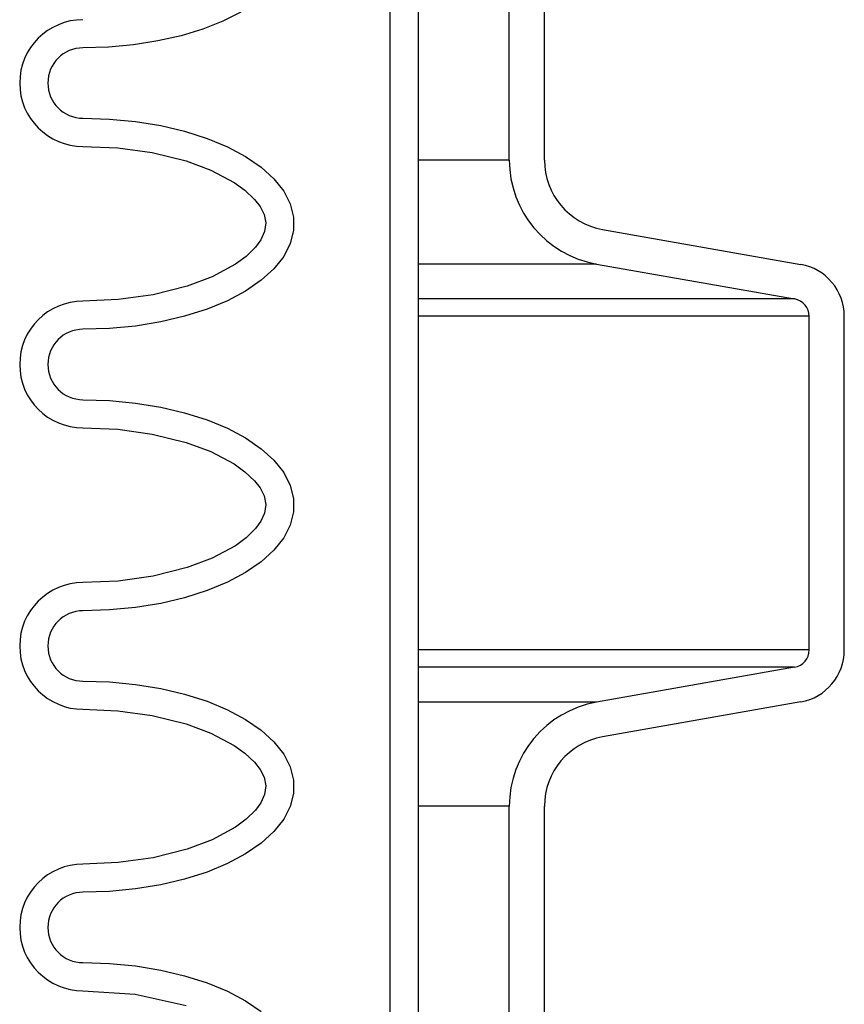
# Model space of a CAD drawing. Extents: x 2963 to 4079, y -422 to 622.
# Tile 101 of 119: x 3669.84 to 3672.77, y 496.12 to 499.62. Entities that reach past the tile are written whole.
import ezdxf

# ---------------------------------------------------------------- set-up
doc = ezdxf.new("R2010")
doc.units = 0
doc.header["$MEASUREMENT"] = 0
doc.layers.add('SPILL-BUCKET', color=1, linetype='CONTINUOUS')

msp = doc.modelspace()

# ---------------------------------------------------------------- linework, layer by layer
at = {"layer": 'SPILL-BUCKET', "color": 1, "linetype": 'Continuous'}
for p, q in [((3671.15547, 502.4563), (3671.15547, 488.25874)), ((3671.2554, 502.4563), (3671.2554, 488.25874)), ((3671.57956, 499.12188), (3671.57956, 499.97457)), ((3671.70447, 499.12188), (3671.70447, 499.97457)), ((3670.62657, 499.64666), (3670.56257, 499.61466)), ((3670.56257, 499.61466), (3670.49133, 499.58675)), ((3670.49133, 499.58675), (3670.41387, 499.56334)), ((3670.24493, 499.53131), (3670.15591, 499.52315)), ((3670.33134, 499.54477), (3670.24493, 499.53131)), ((3670.41387, 499.56334), (3670.33134, 499.54477)), ((3670.15591, 499.52315), (3670.06557, 499.52042)), ((3670.06557, 499.27059), (3670.1595, 499.26763)), ((3670.1595, 499.26763), (3670.25196, 499.25881)), ((3670.25196, 499.25881), (3670.34147, 499.24427)), ((3670.34147, 499.24427), (3670.42664, 499.22423)), ((3670.42664, 499.22423), (3670.50611, 499.19902)), ((3670.50611, 499.19902), (3670.57863, 499.16902)), ((3670.06557, 499.17066), (3670.18969, 499.16537)), ((3670.18969, 499.16537), (3670.31178, 499.14854)), ((3670.31178, 499.14854), (3670.43157, 499.11869)), ((3670.57863, 499.16902), (3670.64306, 499.13471)), ((3670.43157, 499.11869), (3670.51946, 499.08624)), ((3670.64306, 499.13471), (3670.69838, 499.09664)), ((3670.51946, 499.08624), (3670.60239, 499.04233)), ((3670.69838, 499.09664), (3670.74372, 499.0554)), ((3670.60239, 499.04233), (3670.64071, 499.01485)), ((3670.74372, 499.0554), (3670.77837, 499.01165)), ((3670.64071, 499.01485), (3670.67499, 498.98253)), ((3670.77837, 499.01165), (3670.80178, 498.96606)), ((3670.67499, 498.98253), (3670.69446, 498.9574)), ((3670.69446, 498.9574), (3670.70889, 498.92917)), ((3670.80178, 498.96606), (3670.81358, 498.91937)), ((3670.70889, 498.92917), (3670.71508, 498.89863)), ((3670.81358, 498.91937), (3670.81358, 498.87232)), ((3670.71064, 498.86787), (3670.69741, 498.83907)), ((3670.71508, 498.89863), (3670.71064, 498.86787)), ((3670.81358, 498.87232), (3670.80178, 498.82562)), ((3671.91092, 498.87585), (3672.61453, 498.75178)), ((3670.69741, 498.83907), (3670.67851, 498.81317)), ((3670.67851, 498.81317), (3670.64475, 498.78011)), ((3670.80178, 498.82562), (3670.77837, 498.78004)), ((3670.64475, 498.78011), (3670.6067, 498.75214)), ((3670.77837, 498.78004), (3670.74372, 498.73629)), ((3670.6067, 498.75214), (3670.52397, 498.70737)), ((3670.74372, 498.73629), (3670.69838, 498.69505)), ((3671.88923, 498.75283), (3672.59284, 498.62876)), ((3670.52397, 498.70737), (3670.436, 498.67439)), ((3670.69838, 498.69505), (3670.64306, 498.65697)), ((3670.436, 498.67439), (3670.31474, 498.64374)), ((3670.64306, 498.65697), (3670.57863, 498.62267)), ((3670.19093, 498.62646), (3670.06557, 498.62103)), ((3670.31474, 498.64374), (3670.19093, 498.62646)), ((3670.57863, 498.62267), (3670.50611, 498.59267)), ((3670.50611, 498.59267), (3670.42664, 498.56745)), ((3670.42664, 498.56745), (3670.34147, 498.54742)), ((3672.64446, 497.38273), (3672.64446, 498.56726)), ((3672.76937, 497.38273), (3672.76937, 498.56726)), ((3670.1595, 498.52406), (3670.06557, 498.5211)), ((3670.25196, 498.53287), (3670.1595, 498.52406)), ((3670.34147, 498.54742), (3670.25196, 498.53287)), ((3670.06557, 498.27127), (3670.1595, 498.26832)), ((3670.1595, 498.26832), (3670.25196, 498.2595)), ((3670.25196, 498.2595), (3670.34147, 498.24496)), ((3670.34147, 498.24496), (3670.42664, 498.22492)), ((3670.42664, 498.22492), (3670.50611, 498.1997)), ((3670.06557, 498.17134), (3670.18969, 498.16605)), ((3670.18969, 498.16605), (3670.31178, 498.14922)), ((3670.50611, 498.1997), (3670.57863, 498.1697)), ((3670.57863, 498.1697), (3670.64306, 498.1354)), ((3670.31178, 498.14922), (3670.43157, 498.11937)), ((3670.64306, 498.1354), (3670.69838, 498.09732)), ((3670.43157, 498.11937), (3670.51946, 498.08693)), ((3670.69838, 498.09732), (3670.74372, 498.05609)), ((3670.51946, 498.08693), (3670.60239, 498.04301)), ((3670.60239, 498.04301), (3670.64071, 498.01554)), ((3670.74372, 498.05609), (3670.77837, 498.01233)), ((3670.64071, 498.01554), (3670.67499, 497.98321)), ((3670.77837, 498.01233), (3670.80178, 497.96675)), ((3670.67499, 497.98321), (3670.69446, 497.95808)), ((3670.69446, 497.95808), (3670.70889, 497.92986)), ((3670.80178, 497.96675), (3670.81358, 497.92006)), ((3670.70889, 497.92986), (3670.71508, 497.89932)), ((3670.71508, 497.89932), (3670.71064, 497.86855)), ((3670.81358, 497.92006), (3670.81358, 497.873)), ((3670.71064, 497.86855), (3670.69741, 497.83975)), ((3670.81358, 497.873), (3670.80178, 497.82631)), ((3670.69741, 497.83975), (3670.67851, 497.81386)), ((3670.80178, 497.82631), (3670.77837, 497.78073)), ((3670.64475, 497.78079), (3670.6067, 497.75283)), ((3670.67851, 497.81386), (3670.64475, 497.78079)), ((3670.6067, 497.75283), (3670.52397, 497.70806)), ((3670.77837, 497.78073), (3670.74372, 497.73697)), ((3670.74372, 497.73697), (3670.69838, 497.69573)), ((3670.52397, 497.70806), (3670.436, 497.67507)), ((3670.69838, 497.69573), (3670.64306, 497.65766)), ((3670.31474, 497.64443), (3670.19093, 497.62714)), ((3670.436, 497.67507), (3670.31474, 497.64443)), ((3670.64306, 497.65766), (3670.57863, 497.62335)), ((3670.19093, 497.62714), (3670.06557, 497.62172)), ((3670.57863, 497.62335), (3670.50611, 497.59335)), ((3670.50611, 497.59335), (3670.42664, 497.56814)), ((3670.34147, 497.5481), (3670.25196, 497.53356)), ((3670.42664, 497.56814), (3670.34147, 497.5481)), ((3670.1595, 497.52474), (3670.06557, 497.52178)), ((3670.25196, 497.53356), (3670.1595, 497.52474)), ((3672.59284, 497.32122), (3671.88923, 497.19715)), ((3670.06557, 497.27195), (3670.1595, 497.269)), ((3670.1595, 497.269), (3670.25196, 497.26018)), ((3670.25196, 497.26018), (3670.34147, 497.24564)), ((3670.34147, 497.24564), (3670.42664, 497.2256)), ((3670.42664, 497.2256), (3670.50611, 497.20038)), ((3670.50611, 497.20038), (3670.57863, 497.17039)), ((3672.61453, 497.1982), (3671.91092, 497.07414)), ((3670.06557, 497.17202), (3670.18969, 497.16674)), ((3670.18969, 497.16674), (3670.31178, 497.1499)), ((3670.57863, 497.17039), (3670.64306, 497.13608)), ((3670.31178, 497.1499), (3670.43157, 497.12005)), ((3670.43157, 497.12005), (3670.51946, 497.08761)), ((3670.64306, 497.13608), (3670.69838, 497.09801)), ((3670.51946, 497.08761), (3670.60239, 497.0437)), ((3670.69838, 497.09801), (3670.74372, 497.05677)), ((3670.74372, 497.05677), (3670.77837, 497.01301)), ((3670.60239, 497.0437), (3670.64071, 497.01622)), ((3670.64071, 497.01622), (3670.67499, 496.98389)), ((3670.77837, 497.01301), (3670.80178, 496.96743)), ((3670.67499, 496.98389), (3670.69446, 496.95876)), ((3670.69446, 496.95876), (3670.70889, 496.93054)), ((3670.80178, 496.96743), (3670.81358, 496.92074)), ((3670.70889, 496.93054), (3670.71508, 496.9)), ((3670.81358, 496.92074), (3670.81358, 496.87368)), ((3670.71508, 496.9), (3670.71064, 496.86923)), ((3670.81358, 496.87368), (3670.80178, 496.82699)), ((3670.69741, 496.84043), (3670.67851, 496.81454)), ((3670.71064, 496.86923), (3670.69741, 496.84043)), ((3670.67851, 496.81454), (3670.64475, 496.78147)), ((3670.80178, 496.82699), (3670.77837, 496.78141)), ((3671.57956, 495.12461), (3671.57956, 496.8281)), ((3671.70447, 495.12461), (3671.70447, 496.8281)), ((3670.64475, 496.78147), (3670.6067, 496.75351)), ((3670.77837, 496.78141), (3670.74372, 496.73765)), ((3670.6067, 496.75351), (3670.52397, 496.70874)), ((3670.74372, 496.73765), (3670.69838, 496.69641)), ((3670.52397, 496.70874), (3670.436, 496.67576)), ((3670.436, 496.67576), (3670.31474, 496.64511)), ((3670.69838, 496.69641), (3670.64306, 496.65834)), ((3670.19093, 496.62782), (3670.06557, 496.6224)), ((3670.31474, 496.64511), (3670.19093, 496.62782)), ((3670.64306, 496.65834), (3670.57863, 496.62404)), ((3670.50611, 496.59404), (3670.42664, 496.56882)), ((3670.57863, 496.62404), (3670.50611, 496.59404)), ((3670.42664, 496.56882), (3670.34147, 496.54878)), ((3670.1595, 496.52542), (3670.06557, 496.52247)), ((3670.25196, 496.53424), (3670.1595, 496.52542)), ((3670.34147, 496.54878), (3670.25196, 496.53424)), ((3670.06557, 496.27264), (3670.1595, 496.26968)), ((3670.1595, 496.26968), (3670.25196, 496.26086)), ((3670.25196, 496.26086), (3670.34147, 496.24632)), ((3670.34147, 496.24632), (3670.42664, 496.22628)), ((3670.42664, 496.22628), (3670.50611, 496.20107)), ((3670.50611, 496.20107), (3670.57863, 496.17107)), ((3670.06557, 496.17271), (3670.25101, 496.16054)), ((3670.25101, 496.16054), (3670.43157, 496.12074)), ((3670.57863, 496.17107), (3670.64306, 496.13676)), ((3670.64306, 496.13676), (3670.69838, 496.09869))]:
    msp.add_line(p, q, dxfattribs=at)
at = {"layer": 'SPILL-BUCKET', "color": 7}
for p, q in [((3671.57956, 499.12188), (3671.2554, 499.12188)), ((3671.88923, 498.75283), (3671.2554, 498.75283)), ((3672.59284, 498.62876), (3671.2554, 498.62876)), ((3672.64446, 498.56726), (3671.2554, 498.56726)), ((3672.64446, 497.38273), (3671.2554, 497.38273)), ((3672.59284, 497.32122), (3671.2554, 497.32122)), ((3671.88923, 497.19715), (3671.2554, 497.19715)), ((3671.57956, 496.8281), (3671.2554, 496.8281))]:
    msp.add_line(p, q, dxfattribs=at)
at = {"layer": 'SPILL-BUCKET', "color": 1, "linetype": 'Continuous'}
for centre, radius, start, end in [((3670.06557, 499.3955), 0.22485, 90, 270), ((3670.06557, 499.3955), 0.12491, 90, 270), ((3671.9543, 499.12188), 0.37474, 180, 260), ((3671.9543, 499.12188), 0.24983, 180, 260), ((3672.582, 498.56726), 0.18737, 0, 80), ((3670.06557, 498.39619), 0.22485, 90, 270), ((3672.582, 498.56726), 0.06246, 0, 80), ((3670.06557, 498.39619), 0.12491, 90, 270), ((3670.06557, 497.39687), 0.22485, 90, 270), ((3670.06557, 497.39687), 0.12491, 90, 270), ((3672.582, 497.38273), 0.06246, 280, 0), ((3672.582, 497.38273), 0.18737, 280, 0), ((3671.9543, 496.8281), 0.37474, 100, 180), ((3671.9543, 496.8281), 0.24983, 100, 180), ((3670.06557, 496.39755), 0.22485, 90, 270), ((3670.06557, 496.39755), 0.12491, 90, 270)]:
    msp.add_arc(centre, radius, start, end, dxfattribs=at)

doc.saveas('drawing.dxf')
